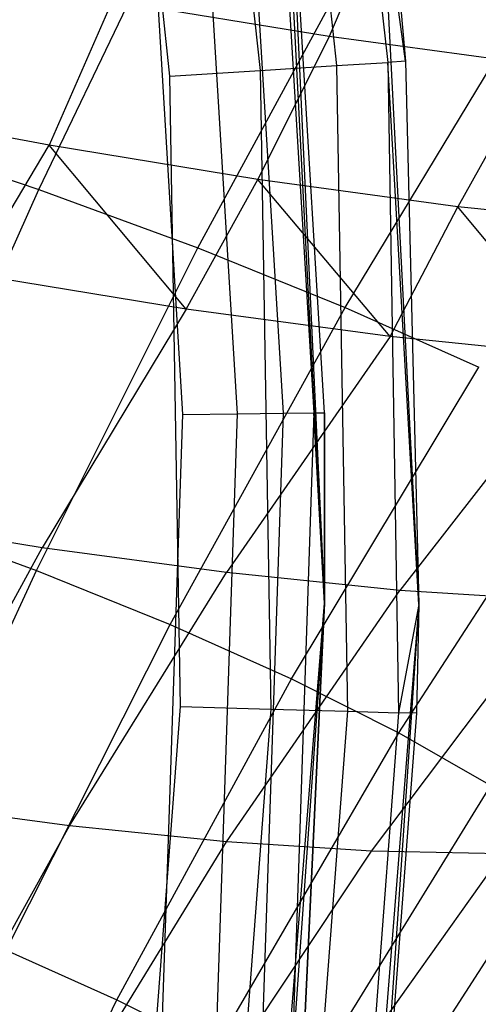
# Model space of a CAD drawing. Extents: x -11.4 to 11.4, y 1.8 to 24.6.
# Tile 111 of 199: x 2.778 to 2.969, y 13.033 to 13.444. Entities that reach past the tile are written whole.
import ezdxf

# ---------------------------------------------------------------- set-up
doc = ezdxf.new("R2010")
doc.units = 0
doc.header["$MEASUREMENT"] = 0
doc.layers.get('0').update_dxf_attribs({"color": 13, "linetype": 'CONTINUOUS'})

# ---------------------------------------------------------------- blocks, each defined once
blk = doc.blocks.new('GRUPUJ_4')
at = {"color": 0}
for p, q in [((14.3437, 11.58456, 62.81103), (14.30668, 11.8538, 62.84869)), ((14.30668, 11.8538, 62.84869), (14.33622, 11.58409, 62.84869)), ((14.3437, 11.58456, 62.81103), (14.30668, 11.8538, 62.84869)), ((14.30668, 11.8538, 62.84869), (14.33622, 11.58409, 62.84869)), ((14.2856, 11.8505, 62.88062), (14.31493, 11.58275, 62.88062)), ((14.2856, 11.8505, 62.88062), (14.31493, 11.58275, 62.88062)), ((14.25405, 11.84556, 62.90196), (14.28306, 11.58075, 62.90196)), ((14.25405, 11.84556, 62.90196), (14.28306, 11.58075, 62.90196)), ((14.24547, 11.57838, 62.90945), (14.21684, 11.83973, 62.90945)), ((14.24547, 11.57838, 62.90945), (14.21684, 11.83973, 62.90945)), ((14.32946, 11.74263, 62.81103), (14.3437, 11.58456, 62.81103)), ((14.32946, 11.74263, 62.06299), (14.34922, 11.35793, 62.06299)), ((14.32946, 11.74263, 62.81103), (14.3437, 11.58456, 62.81103)), ((14.32946, 11.74263, 62.06299), (14.3437, 11.58456, 62.81103)), ((14.32946, 11.74263, 62.06299), (14.3437, 11.58456, 62.81103)), ((14.32946, 11.74263, 62.06299), (14.34922, 11.35793, 62.06299)), ((14.30986, 11.35849, 62.06299), (14.29036, 11.73805, 62.06299)), ((14.30986, 11.35849, 62.06299), (14.29036, 11.73805, 62.06299)), ((14.28906, 11.70936, 62.83362), (14.3054, 11.4379, 62.83362)), ((14.28906, 11.70936, 62.83362), (14.3054, 11.4379, 62.83362)), ((14.29353, 11.70984, 62.81103), (14.30986, 11.35849, 62.06299)), ((14.30989, 11.43796, 62.81103), (14.29353, 11.70984, 62.81103)), ((14.29353, 11.70984, 62.81103), (14.30986, 11.35849, 62.06299)), ((14.30989, 11.43796, 62.81103), (14.29353, 11.70984, 62.81103)), ((14.25728, 11.70595, 62.86558), (14.27344, 11.43747, 62.86558)), ((14.25728, 11.70595, 62.86558), (14.27344, 11.43747, 62.86558)), ((14.27633, 11.70799, 62.85278), (14.2926, 11.43773, 62.85278)), ((14.27633, 11.70799, 62.85278), (14.2926, 11.43773, 62.85278)), ((14.25084, 11.43717, 62.87008), (14.23481, 11.70353, 62.87008)), ((14.25084, 11.43717, 62.87008), (14.23481, 11.70353, 62.87008)), ((14.19085, 11.53113, 4.98606), (14.25493, 11.66456, 5.02298)), ((14.19085, 11.53113, 4.98606), (14.25493, 11.66456, 5.02298)), ((14.33942, 11.65961, 3.42419), (14.31176, 11.59485, 3.46366)), ((14.33942, 11.65961, 3.42419), (14.31176, 11.59485, 3.46366)), ((14.25713, 11.50674, 4.95031), (14.32814, 11.63761, 4.98348)), ((14.25713, 11.50674, 4.95031), (14.32814, 11.63761, 4.98348)), ((14.31852, 11.4819, 4.90696), (14.39597, 11.61016, 4.93559)), ((14.31852, 11.4819, 4.90696), (14.39597, 11.61016, 4.93559)), ((14.22139, 11.60965, 3.42814), (14.19506, 11.54949, 3.47508)), ((14.22139, 11.60965, 3.42814), (14.19506, 11.54949, 3.47508)), ((14.31176, 11.59485, 3.46366), (14.22139, 11.60965, 3.42814)), ((14.31176, 11.59485, 3.46366), (14.22139, 11.60965, 3.42814)), ((14.31176, 11.59485, 3.46366), (14.28208, 11.53524, 3.50929)), ((14.31176, 11.59485, 3.46366), (14.28208, 11.53524, 3.50929)), ((14.39836, 11.58303, 3.50847), (14.31176, 11.59485, 3.46366)), ((14.39836, 11.58303, 3.50847), (14.31176, 11.59485, 3.46366)), ((14.28306, 11.58075, 62.90196), (14.31493, 11.58275, 62.88062)), ((14.28306, 11.58075, 62.90196), (14.31493, 11.58275, 62.88062)), ((14.31493, 11.58275, 62.88062), (14.33622, 11.58409, 62.84869)), ((14.31493, 11.58275, 62.88062), (14.33622, 11.58409, 62.84869)), ((14.31493, 11.58275, 62.88062), (14.31942, 11.31344, 62.88062)), ((14.31493, 11.58275, 62.88062), (14.31942, 11.31344, 62.88062)), ((14.3437, 11.58456, 62.81103), (14.33622, 11.58409, 62.84869)), ((14.3437, 11.58456, 62.81103), (14.33622, 11.58409, 62.84869)), ((14.34922, 11.35793, 62.81103), (14.33622, 11.58409, 62.84869)), ((14.33622, 11.58409, 62.84869), (14.34075, 11.31281, 62.84869)), ((14.34922, 11.35793, 62.81103), (14.33622, 11.58409, 62.84869)), ((14.33622, 11.58409, 62.84869), (14.34075, 11.31281, 62.84869)), ((14.3437, 11.58456, 62.81103), (14.34922, 11.35793, 62.81103)), ((14.3437, 11.58456, 62.81103), (14.34922, 11.35793, 62.06299)), ((14.3437, 11.58456, 62.81103), (14.34922, 11.35793, 62.81103)), ((14.3437, 11.58456, 62.81103), (14.34922, 11.35793, 62.06299)), ((14.39836, 11.58303, 3.50847), (14.36547, 11.52386, 3.55244)), ((14.39836, 11.58303, 3.50847), (14.36547, 11.52386, 3.55244)), ((14.24547, 11.57838, 62.90945), (14.28306, 11.58075, 62.90196)), ((14.24547, 11.57838, 62.90945), (14.28306, 11.58075, 62.90196)), ((14.24985, 11.3155, 62.90945), (14.24547, 11.57838, 62.90945)), ((14.24985, 11.3155, 62.90945), (14.24547, 11.57838, 62.90945)), ((14.28306, 11.58075, 62.90196), (14.2875, 11.31438, 62.90196)), ((14.28306, 11.58075, 62.90196), (14.2875, 11.31438, 62.90196)), ((14.19506, 11.54949, 3.47508), (14.1054, 11.56645, 3.45021)), ((14.19506, 11.54949, 3.47508), (14.1054, 11.56645, 3.45021)), ((14.12057, 11.55476, 5.01375), (14.19085, 11.53113, 4.98606)), ((14.12057, 11.55476, 5.01375), (14.19085, 11.53113, 4.98606)), ((14.16314, 11.4958, 3.52646), (14.19506, 11.54949, 3.47508)), ((14.16314, 11.4958, 3.52646), (14.19506, 11.54949, 3.47508)), ((14.28208, 11.53524, 3.50929), (14.19506, 11.54949, 3.47508)), ((14.25217, 11.48118, 3.56127), (14.19506, 11.54949, 3.47508)), ((14.28208, 11.53524, 3.50929), (14.19506, 11.54949, 3.47508)), ((14.25217, 11.48118, 3.56127), (14.19506, 11.54949, 3.47508)), ((14.25217, 11.48118, 3.56127), (14.28208, 11.53524, 3.50929)), ((14.25217, 11.48118, 3.56127), (14.28208, 11.53524, 3.50929)), ((14.36547, 11.52386, 3.55244), (14.28208, 11.53524, 3.50929)), ((14.3372, 11.4697, 3.60587), (14.28208, 11.53524, 3.50929)), ((14.36547, 11.52386, 3.55244), (14.28208, 11.53524, 3.50929)), ((14.3372, 11.4697, 3.60587), (14.28208, 11.53524, 3.50929)), ((14.12961, 11.3943, 4.95782), (14.19085, 11.53113, 4.98606)), ((14.12961, 11.3943, 4.95782), (14.19085, 11.53113, 4.98606)), ((14.19085, 11.53113, 4.98606), (14.25713, 11.50674, 4.95031)), ((14.19085, 11.53113, 4.98606), (14.25713, 11.50674, 4.95031)), ((14.3372, 11.4697, 3.60587), (14.36547, 11.52386, 3.55244)), ((14.3372, 11.4697, 3.60587), (14.36547, 11.52386, 3.55244)), ((14.44428, 11.51547, 3.60404), (14.36547, 11.52386, 3.55244)), ((14.41712, 11.46152, 3.65969), (14.36547, 11.52386, 3.55244)), ((14.41712, 11.46152, 3.65969), (14.36547, 11.52386, 3.55244)), ((14.44428, 11.51547, 3.60404), (14.36547, 11.52386, 3.55244)), ((14.18977, 11.37215, 4.92537), (14.25713, 11.50674, 4.95031)), ((14.18977, 11.37215, 4.92537), (14.25713, 11.50674, 4.95031)), ((14.25713, 11.50674, 4.95031), (14.31852, 11.4819, 4.90696)), ((14.25713, 11.50674, 4.95031), (14.31852, 11.4819, 4.90696)), ((14.25217, 11.48118, 3.56127), (14.16314, 11.4958, 3.52646)), ((14.25217, 11.48118, 3.56127), (14.16314, 11.4958, 3.52646)), ((14.25217, 11.48118, 3.56127), (14.19217, 11.38164, 3.66008)), ((14.25217, 11.48118, 3.56127), (14.19217, 11.38164, 3.66008)), ((14.2455, 11.3496, 4.88602), (14.31852, 11.4819, 4.90696)), ((14.2455, 11.3496, 4.88602), (14.31852, 11.4819, 4.90696)), ((14.3372, 11.4697, 3.60587), (14.25217, 11.48118, 3.56127)), ((14.3372, 11.4697, 3.60587), (14.25217, 11.48118, 3.56127)), ((14.31852, 11.4819, 4.90696), (14.37424, 11.45693, 4.85659)), ((14.31852, 11.4819, 4.90696), (14.37424, 11.45693, 4.85659)), ((14.3372, 11.4697, 3.60587), (14.26906, 11.37126, 3.70041)), ((14.3372, 11.4697, 3.60587), (14.26906, 11.37126, 3.70041)), ((14.41712, 11.46152, 3.65969), (14.3372, 11.4697, 3.60587)), ((14.41712, 11.46152, 3.65969), (14.3372, 11.4697, 3.60587)), ((14.41712, 11.46152, 3.65969), (14.34133, 11.36386, 3.74908)), ((14.41712, 11.46152, 3.65969), (14.34133, 11.36386, 3.74908)), ((14.29608, 11.32695, 4.84029), (14.37424, 11.45693, 4.85659)), ((14.29608, 11.32695, 4.84029), (14.37424, 11.45693, 4.85659)), ((14.24186, 11.17049, 62.87008), (14.25084, 11.43717, 62.87008)), ((14.24186, 11.17049, 62.87008), (14.25084, 11.43717, 62.87008)), ((14.25084, 11.43717, 62.87008), (14.27344, 11.43747, 62.86558)), ((14.25084, 11.43717, 62.87008), (14.27344, 11.43747, 62.86558)), ((14.27344, 11.43747, 62.86558), (14.26439, 11.16867, 62.86558)), ((14.27344, 11.43747, 62.86558), (14.26439, 11.16867, 62.86558)), ((14.27344, 11.43747, 62.86558), (14.2926, 11.43773, 62.85278)), ((14.27344, 11.43747, 62.86558), (14.2926, 11.43773, 62.85278)), ((14.2926, 11.43773, 62.85278), (14.28349, 11.16713, 62.85278)), ((14.2926, 11.43773, 62.85278), (14.28349, 11.16713, 62.85278)), ((14.2926, 11.43773, 62.85278), (14.3054, 11.4379, 62.83362)), ((14.2926, 11.43773, 62.85278), (14.3054, 11.4379, 62.83362)), ((14.3054, 11.4379, 62.83362), (14.29625, 11.1661, 62.83362)), ((14.3054, 11.4379, 62.83362), (14.29625, 11.1661, 62.83362)), ((14.3054, 11.4379, 62.83362), (14.30989, 11.43796, 62.81103)), ((14.3054, 11.4379, 62.83362), (14.30989, 11.43796, 62.81103)), ((14.30986, 11.35849, 62.81103), (14.3054, 11.4379, 62.83362)), ((14.30986, 11.35849, 62.81103), (14.3054, 11.4379, 62.83362)), ((14.30986, 11.35849, 62.81103), (14.30989, 11.43796, 62.81103)), ((14.30989, 11.43796, 62.81103), (14.30986, 11.35849, 62.06299)), ((14.30989, 11.43796, 62.81103), (14.30986, 11.35849, 62.06299)), ((14.30986, 11.35849, 62.81103), (14.30989, 11.43796, 62.81103)), ((14.34084, 11.30447, 4.78877), (14.42355, 11.43218, 4.79983)), ((14.34084, 11.30447, 4.78877), (14.42355, 11.43218, 4.79983)), ((14.19217, 11.38164, 3.66008), (14.11166, 11.39487, 3.6286)), ((14.19217, 11.38164, 3.66008), (14.11166, 11.39487, 3.6286)), ((14.12961, 11.3943, 4.95782), (14.18977, 11.37215, 4.92537)), ((14.12961, 11.3943, 4.95782), (14.18977, 11.37215, 4.92537)), ((14.13404, 11.27505, 3.75244), (14.19217, 11.38164, 3.66008)), ((14.13404, 11.27505, 3.75244), (14.19217, 11.38164, 3.66008)), ((14.26906, 11.37126, 3.70041), (14.19217, 11.38164, 3.66008)), ((14.26906, 11.37126, 3.70041), (14.19217, 11.38164, 3.66008)), ((14.12635, 11.23441, 4.90875), (14.18977, 11.37215, 4.92537)), ((14.12635, 11.23441, 4.90875), (14.18977, 11.37215, 4.92537)), ((14.18977, 11.37215, 4.92537), (14.2455, 11.3496, 4.88602)), ((14.18977, 11.37215, 4.92537), (14.2455, 11.3496, 4.88602)), ((14.20364, 11.26565, 3.78895), (14.26906, 11.37126, 3.70041)), ((14.20364, 11.26565, 3.78895), (14.26906, 11.37126, 3.70041)), ((14.34133, 11.36386, 3.74908), (14.26906, 11.37126, 3.70041)), ((14.34133, 11.36386, 3.74908), (14.26906, 11.37126, 3.70041)), ((14.26906, 11.25896, 3.833), (14.34133, 11.36386, 3.74908)), ((14.26906, 11.25896, 3.833), (14.34133, 11.36386, 3.74908)), ((14.40805, 11.35954, 3.80545), (14.34133, 11.36386, 3.74908)), ((14.40805, 11.35954, 3.80545), (14.34133, 11.36386, 3.74908)), ((14.32945, 11.25505, 3.88403), (14.40805, 11.35954, 3.80545)), ((14.32945, 11.25505, 3.88403), (14.40805, 11.35954, 3.80545)), ((14.27965, 10.97963, 62.06299), (14.30986, 11.35849, 62.06299)), ((14.27965, 10.97963, 62.06299), (14.30986, 11.35849, 62.06299)), ((14.30986, 11.35849, 62.81103), (14.29625, 11.1661, 62.83362)), ((14.30986, 11.35849, 62.81103), (14.29625, 11.1661, 62.83362)), ((14.30986, 11.35849, 62.06299), (14.30073, 11.16573, 62.81103)), ((14.30073, 11.16573, 62.81103), (14.30986, 11.35849, 62.81103)), ((14.30986, 11.35849, 62.06299), (14.30073, 11.16573, 62.81103)), ((14.30073, 11.16573, 62.81103), (14.30986, 11.35849, 62.81103)), ((14.30986, 11.35849, 62.06299), (14.30986, 11.35849, 62.81103)), ((14.30986, 11.35849, 62.06299), (14.30986, 11.35849, 62.81103)), ((14.34922, 11.35793, 62.06299), (14.31861, 10.97394, 62.06299)), ((14.34922, 11.35793, 62.06299), (14.31861, 10.97394, 62.06299)), ((14.34922, 11.35793, 62.06299), (14.32766, 11.04136, 62.81103)), ((14.34922, 11.35793, 62.06299), (14.32766, 11.04136, 62.81103)), ((14.34922, 11.35793, 62.81103), (14.34075, 11.31281, 62.84869)), ((14.34922, 11.35793, 62.81103), (14.34075, 11.31281, 62.84869)), ((14.34922, 11.35793, 62.81103), (14.34823, 11.31259, 62.81103)), ((14.34922, 11.35793, 62.06299), (14.34823, 11.31259, 62.81103)), ((14.34922, 11.35793, 62.81103), (14.34823, 11.31259, 62.81103)), ((14.34922, 11.35793, 62.06299), (14.34823, 11.31259, 62.81103)), ((14.34922, 11.35793, 62.81103), (14.34922, 11.35793, 62.06299)), ((14.34922, 11.35793, 62.81103), (14.34922, 11.35793, 62.06299)), ((14.17722, 11.21383, 4.87284), (14.2455, 11.3496, 4.88602)), ((14.17722, 11.21383, 4.87284), (14.2455, 11.3496, 4.88602)), ((14.2455, 11.3496, 4.88602), (14.29608, 11.32695, 4.84029)), ((14.2455, 11.3496, 4.88602), (14.29608, 11.32695, 4.84029)), ((14.22337, 11.19315, 4.8311), (14.29608, 11.32695, 4.84029)), ((14.22337, 11.19315, 4.8311), (14.29608, 11.32695, 4.84029)), ((14.29608, 11.32695, 4.84029), (14.34084, 11.30447, 4.78877)), ((14.29608, 11.32695, 4.84029), (14.34084, 11.30447, 4.78877)), ((14.22996, 11.05333, 62.90945), (14.24985, 11.3155, 62.90945)), ((14.22996, 11.05333, 62.90945), (14.24985, 11.3155, 62.90945)), ((14.24985, 11.3155, 62.90945), (14.2875, 11.31438, 62.90196)), ((14.24985, 11.3155, 62.90945), (14.2875, 11.31438, 62.90196)), ((14.2875, 11.31438, 62.90196), (14.26735, 11.04875, 62.90196)), ((14.2875, 11.31438, 62.90196), (14.26735, 11.04875, 62.90196)), ((14.2875, 11.31438, 62.90196), (14.31942, 11.31344, 62.88062)), ((14.2875, 11.31438, 62.90196), (14.31942, 11.31344, 62.88062)), ((14.31942, 11.31344, 62.88062), (14.29904, 11.04487, 62.88062)), ((14.31942, 11.31344, 62.88062), (14.29904, 11.04487, 62.88062)), ((14.31942, 11.31344, 62.88062), (14.34075, 11.31281, 62.84869)), ((14.31942, 11.31344, 62.88062), (14.34075, 11.31281, 62.84869)), ((14.34075, 11.31281, 62.84869), (14.32022, 11.04227, 62.84869)), ((14.34075, 11.31281, 62.84869), (14.32022, 11.04227, 62.84869)), ((14.34823, 11.31259, 62.81103), (14.32766, 11.04136, 62.81103)), ((14.34823, 11.31259, 62.81103), (14.32766, 11.04136, 62.81103)), ((14.34823, 11.31259, 62.81103), (14.34075, 11.31281, 62.84869)), ((14.34823, 11.31259, 62.81103), (14.34075, 11.31281, 62.84869)), ((14.26423, 11.17264, 4.78408), (14.34084, 11.30447, 4.78877)), ((14.26423, 11.17264, 4.78408), (14.34084, 11.30447, 4.78877)), ((14.34084, 11.30447, 4.78877), (14.37921, 11.28248, 4.73214)), ((14.34084, 11.30447, 4.78877), (14.37921, 11.28248, 4.73214)), ((14.29924, 11.15257, 4.7324), (14.37921, 11.28248, 4.73214)), ((14.29924, 11.15257, 4.7324), (14.37921, 11.28248, 4.73214)), ((14.20364, 11.26565, 3.78895), (14.13404, 11.27505, 3.75244)), ((14.20364, 11.26565, 3.78895), (14.13404, 11.27505, 3.75244)), ((14.14122, 11.15331, 3.87113), (14.20364, 11.26565, 3.78895)), ((14.14122, 11.15331, 3.87113), (14.20364, 11.26565, 3.78895)), ((14.26906, 11.25896, 3.833), (14.20364, 11.26565, 3.78895)), ((14.26906, 11.25896, 3.833), (14.20364, 11.26565, 3.78895)), ((14.32796, 11.13319, 4.67672), (14.41068, 11.26125, 4.67113)), ((14.32796, 11.13319, 4.67672), (14.41068, 11.26125, 4.67113)), ((14.20061, 11.14723, 3.91112), (14.26906, 11.25896, 3.833)), ((14.20061, 11.14723, 3.91112), (14.26906, 11.25896, 3.833)), ((14.32945, 11.25505, 3.88403), (14.26906, 11.25896, 3.833)), ((14.32945, 11.25505, 3.88403), (14.26906, 11.25896, 3.833)), ((14.25542, 11.14368, 3.95744), (14.32945, 11.25505, 3.88403)), ((14.25542, 11.14368, 3.95744), (14.32945, 11.25505, 3.88403)), ((14.30496, 11.1427, 4.00948), (14.38402, 11.25397, 3.94136)), ((14.30496, 11.1427, 4.00948), (14.38402, 11.25397, 3.94136)), ((14.38402, 11.25397, 3.94136), (14.32945, 11.25505, 3.88403)), ((14.38402, 11.25397, 3.94136), (14.32945, 11.25505, 3.88403)), ((14.17722, 11.21383, 4.87284), (14.22337, 11.19315, 4.8311)), ((14.17722, 11.21383, 4.87284), (14.22337, 11.19315, 4.8311)), ((14.15642, 11.0561, 4.82906), (14.22337, 11.19315, 4.8311)), ((14.15642, 11.0561, 4.82906), (14.22337, 11.19315, 4.8311)), ((14.22337, 11.19315, 4.8311), (14.26423, 11.17264, 4.78408)), ((14.22337, 11.19315, 4.8311), (14.26423, 11.17264, 4.78408))]:
    blk.add_line(p, q, dxfattribs=at)
blk = doc.blocks.new('SATELLITE_M_ZWIS-11230-112')
at = {"color": 0}
blk.add_blockref('GRUPUJ_4', (-11.40464, 1.84184, 0.62927), dxfattribs=at)

msp = doc.modelspace()

# ---------------------------------------------------------------- block references
at = {"color": 0}
msp.add_blockref('SATELLITE_M_ZWIS-11230-112', (0, 0), dxfattribs=at)

doc.saveas('drawing.dxf')
